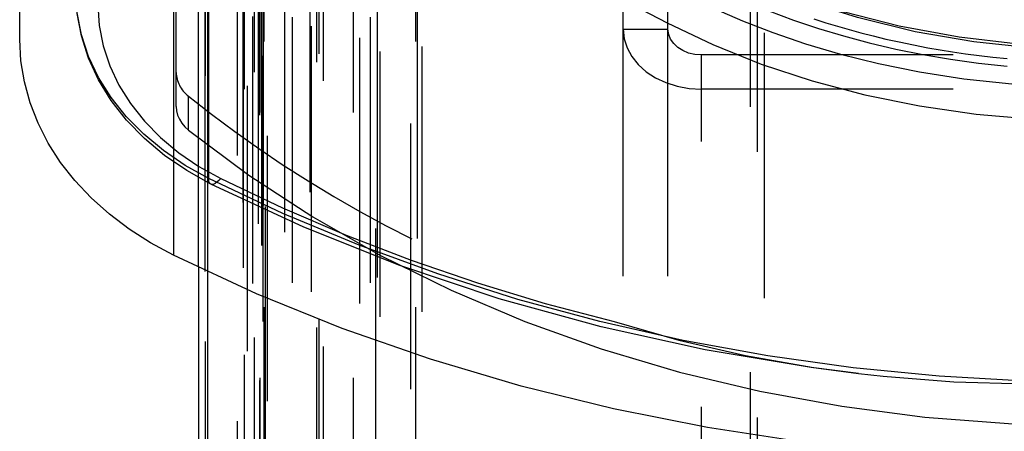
# Model space of a CAD drawing. Header units: inches. Extents: x 0 to 85, y 0 to 55.
# Tile 88 of 115: x 59.176 to 60.91, y 29.925 to 30.65. Entities that reach past the tile are written whole.
import ezdxf

# ---------------------------------------------------------------- set-up
doc = ezdxf.new("R2010")
doc.units = ezdxf.units.IN
doc.header["$LTSCALE"] = 4.675
doc.header["$MEASUREMENT"] = 0
doc.linetypes.add('HIDDEN', pattern=[0.2, 0.1, -0.1])
for name, color, linetype in [('_15875', 7, 'CONTINUOUS'), ('_25203', 7, 'CONTINUOUS'), ('_42433', 7, 'CONTINUOUS'), ('_62843', 7, 'CONTINUOUS'), ('_76191', 7, 'CONTINUOUS'), ('_99949', 7, 'CONTINUOUS')]:
    doc.layers.add(name, color=color, linetype=linetype)

msp = doc.modelspace()

# ---------------------------------------------------------------- linework, layer by layer
at = {"layer": '_15875', "color": 7, "linetype": 'Continuous'}
for p, q in [((59.4463, 34.9357), (59.4463, 30.2352)), ((59.1756, 30.6155), (59.1756, 34.4392))]:
    msp.add_line(p, q, dxfattribs=at)
at = {"layer": '_15875', "color": 8, "linetype": 'HIDDEN'}
for p, q in [((59.4512, 30.4975), (59.4512, 32.81)), ((59.5086, 30.3705), (59.5086, 31.4617)), ((59.4731, 30.4557), (59.4731, 30.5153)), ((59.5124, 30.3604), (59.5123, 30.3605))]:
    msp.add_line(p, q, dxfattribs=at)
for points in [[(59.5086, 30.3705), (59.4671, 30.3935), (59.4288, 30.4196), (59.394, 30.4484), (59.3632, 30.4797), (59.3365, 30.5133), (59.3143, 30.5486), (59.2968, 30.5855), (59.2842, 30.6234), (59.2766, 30.6622), (59.274, 30.7013)], [(59.5124, 30.3606), (59.4699, 30.3843), (59.4308, 30.4111), (59.3953, 30.4409), (59.3639, 30.4733), (59.3368, 30.508), (59.3144, 30.5445), (59.2968, 30.5824), (59.2842, 30.6215), (59.2766, 30.6612), (59.2741, 30.7012)], [(59.3131, 30.676), (59.3155, 30.6397), (59.3225, 30.6041), (59.3341, 30.5691), (59.3503, 30.535), (59.3707, 30.5024), (59.3953, 30.4714), (59.4238, 30.4425), (59.4559, 30.4159), (59.4911, 30.3919), (59.5296, 30.3705)], [(59.4512, 30.4975), (59.4519, 30.4898), (59.4538, 30.4823), (59.4569, 30.475), (59.4612, 30.4681), (59.4666, 30.4617), (59.4731, 30.4557)], [(59.4731, 30.4557), (59.5794, 30.3763), (59.6919, 30.3027), (59.811, 30.235), (59.9356, 30.1736), (60.0654, 30.1187), (60.1997, 30.0706), (60.3379, 30.0296), (60.4794, 29.9957), (60.6236, 29.9693), (60.7697, 29.9502), (60.9169, 29.9388), (61.0654, 29.935)], [(59.5123, 30.3605), (59.5109, 30.3616), (59.5096, 30.3637), (59.5089, 30.3667), (59.5086, 30.3705)], [(60.9473, 30.0134), (60.7949, 30.0222), (60.6434, 30.0371), (60.493, 30.0582), (60.3442, 30.0853), (60.1975, 30.1185), (60.0532, 30.1576), (59.9118, 30.2024), (59.7736, 30.253), (59.6391, 30.309), (59.5086, 30.3705)], [(59.5296, 30.3703), (59.5262, 30.3667), (59.523, 30.3638), (59.52, 30.3617), (59.5173, 30.3604), (59.5148, 30.3599), (59.5127, 30.3603), (59.5124, 30.3604)], [(59.5296, 30.3705), (59.6387, 30.3187), (59.7505, 30.2707), (59.8651, 30.2266), (59.9821, 30.1865), (60.1012, 30.1505), (60.2225, 30.1186)], [(60.653, 30.027), (60.5693, 30.0377), (60.3831, 30.0687), (60.1998, 30.1091), (60.0203, 30.1586), (59.8454, 30.2172), (59.6759, 30.2846), (59.5124, 30.3604)], [(60.2225, 30.1186), (60.3366, 30.0857), (60.4538, 30.0585), (60.5738, 30.0374), (60.653, 30.0269)], [(60.653, 30.0269), (60.6963, 30.0222), (60.8209, 30.0126), (60.9473, 30.0091)]]:
    msp.add_lwpolyline(points, dxfattribs=at)
at = {"layer": '_15875', "color": 7, "linetype": 'Continuous'}
for points in [[(59.4463, 30.2352), (59.406, 30.257), (59.3685, 30.2811), (59.3336, 30.3076), (59.3017, 30.3362), (59.273, 30.3667), (59.2477, 30.3989), (59.226, 30.4327), (59.208, 30.4677), (59.1939, 30.5038), (59.1838, 30.5406), (59.1777, 30.5778), (59.1756, 30.6155)], [(61.0654, 29.8747), (60.8942, 29.8777), (60.7241, 29.8881), (60.5547, 29.9062), (60.387, 29.9317), (60.2215, 29.9646), (60.0588, 30.0047), (59.8994, 30.0521), (59.7438, 30.1064), (59.5929, 30.1674), (59.4463, 30.2352)]]:
    msp.add_lwpolyline(points, dxfattribs=at)
at = {"layer": '_15875', "color": 8, "linetype": 'HIDDEN'}
for centre, major_axis, start_param, end_param in [((59.53, 30.5567), (0.0787, -0.0011), -3.131195, -2.367408), ((61.0654, 31.6745), (2.2046, -0.0299), -2.367408, -1.952676)]:
    msp.add_ellipse(centre, major_axis=major_axis, ratio=0.765986, start_param=start_param, end_param=end_param, dxfattribs=at)
at = {"layer": '_25203', "color": 8, "linetype": 'HIDDEN'}
for p, q in [((59.6874, 20.9967), (59.6874, 33.4919)), ((59.8843, 20.7856), (59.8843, 33.4919)), ((59.8646, 21.5846), (59.8646, 33.468)), ((59.689, 33.4436), (59.689, 21.8544)), ((59.8764, 21.8498), (59.8764, 33.444)), ((59.7636, 22.0719), (59.7636, 33.424)), ((59.7738, 33.4231), (59.7738, 22.0819)), ((60.463, 22.0819), (60.463, 33.4231)), ((60.4748, 22.0023), (60.4748, 33.4303)), ((60.4866, 33.4321), (60.4866, 21.9824)), ((59.8055, 20.8459), (59.8055, 33.2788)), ((59.8021, 33.0874), (59.8021, 20.7739)), ((59.6018, 20.9027), (59.6018, 33.0751)), ((59.6559, 20.8369), (59.6559, 33.0697)), ((59.5861, 20.838), (59.5861, 33.029)), ((59.5865, 20.8357), (59.5865, 33.0314)), ((59.7937, 20.8369), (59.7937, 33.0094)), ((59.6044, 20.7688), (59.6044, 32.9568)), ((59.6057, 32.949), (59.6057, 20.7766)), ((59.7106, 21.1922), (59.7106, 32.9504)), ((59.8104, 20.7766), (59.8104, 32.949)), ((59.8725, 32.949), (59.8725, 20.7766)), ((59.6992, 21.2255), (59.6992, 32.9223)), ((59.7022, 32.9273), (59.7022, 21.2205)), ((59.4906, 30.2147), (59.4906, 32.8797)), ((59.5024, 32.8887), (59.5024, 20.7162)), ((59.577, 20.7162), (59.577, 32.8887)), ((59.5884, 32.8954), (59.5884, 20.7229)), ((59.6087, 19.5685), (59.6087, 32.7945)), ((59.6122, 20.6284), (59.6122, 32.8009)), ((59.5071, 30.2071), (59.5071, 31.6766)), ((59.6418, 31.6782), (59.6418, 19.5057))]:
    msp.add_line(p, q, dxfattribs=at)
at = {"layer": '_25203', "color": 7, "linetype": 'Continuous'}
for p, q in [((59.4906, 30.2147), (59.4906, 20.649)), ((59.5071, 20.6366), (59.5071, 30.2071))]:
    msp.add_line(p, q, dxfattribs=at)
at = {"layer": '_42433', "color": 8, "linetype": 'HIDDEN'}
for points in [[(62.0337, 30.9342), (61.9456, 30.8776), (61.8622, 30.8256), (61.7818, 30.7792), (61.7033, 30.7392), (61.6277, 30.7064), (61.5545, 30.6796), (61.4767, 30.6561), (61.3942, 30.6362), (61.3109, 30.6209), (61.2212, 30.6096), (61.1248, 30.6032), (61.0258, 30.6026), (60.9294, 30.6079), (60.83, 30.6194), (60.7246, 30.6388), (60.6282, 30.6634), (60.5373, 30.6933), (60.4444, 30.7313), (60.3527, 30.7772), (60.2644, 30.8281), (60.1801, 30.8808), (60.0971, 30.9342)], [(60.0971, 30.8856), (60.1566, 30.8474), (60.2124, 30.8122), (60.2645, 30.7805), (60.3138, 30.7521), (60.361, 30.7267), (60.4066, 30.704), (60.4512, 30.6838), (60.495, 30.6657), (60.5386, 30.6495), (60.5823, 30.6348), (60.6266, 30.6215), (60.6718, 30.6094), (60.7184, 30.5984), (60.7661, 30.5888), (60.8149, 30.5805), (60.8645, 30.5736), (60.9147, 30.5682)], [(60.0971, 30.8308), (60.1226, 30.8172), (60.1565, 30.7987), (60.1917, 30.7792), (60.2286, 30.7586), (60.2674, 30.7371), (60.3084, 30.715), (60.3521, 30.6925), (60.3986, 30.6701), (60.4485, 30.6483), (60.5021, 30.6274), (60.5596, 30.6076), (60.6215, 30.5894), (60.6882, 30.5728), (60.7603, 30.5581), (60.8382, 30.5461), (60.923, 30.5371), (60.9872, 30.533)], [(60.0971, 30.7639), (60.1634, 30.7273), (60.2393, 30.6852), (60.3161, 30.6445), (60.3962, 30.6064), (60.4817, 30.5719), (60.5711, 30.5423), (60.664, 30.5177), (60.7602, 30.4982), (60.86, 30.4839), (60.962, 30.4752), (61.0651, 30.4723), (61.1683, 30.4752), (61.2703, 30.4838), (61.3701, 30.4981), (61.4664, 30.5176), (61.5592, 30.5422), (61.6486, 30.5718), (61.7342, 30.6062), (61.8144, 30.6444), (61.8911, 30.685), (61.967, 30.7271), (62.0337, 30.7639)], [(60.5745, 30.6516), (60.5956, 30.6448), (60.6159, 30.6387), (60.6362, 30.6328), (60.6572, 30.6271), (60.6788, 30.6215), (60.7013, 30.6161), (60.7247, 30.6109), (60.7499, 30.6057), (60.7748, 30.6009), (60.7968, 30.5971), (60.8184, 30.5936), (60.8414, 30.5902), (60.8652, 30.5871), (60.8897, 30.5843), (60.9148, 30.5818)]]:
    msp.add_lwpolyline(points, dxfattribs=at)
at = {"layer": '_62843', "color": 8, "linetype": 'HIDDEN'}
msp.add_lwpolyline([(61.0654, 30.5966), (60.9603, 30.6002), (60.8562, 30.611), (60.7528, 30.629), (60.6509, 30.654), (60.5509, 30.6859), (60.4534, 30.7246), (60.359, 30.7699), (60.2675, 30.8217)], dxfattribs=at)
at = {"layer": '_76191', "color": 8, "linetype": 'HIDDEN'}
for p, q in [((59.5071, 22.8531), (59.5071, 32.8745)), ((59.6048, 22.8428), (59.6048, 32.8642)), ((59.4906, 21.8008), (59.4906, 32.8431)), ((59.5693, 21.9133), (59.5693, 32.7996)), ((59.5709, 31.9302), (59.5709, 21.9088)), ((59.596, 21.8755), (59.596, 31.8969)), ((59.5977, 31.8847), (59.5977, 21.8633)), ((59.5987, 31.8894), (59.5987, 21.8679)), ((59.5024, 21.7918), (59.5024, 31.8132)), ((59.5588, 31.8132), (59.5588, 21.7918)), ((59.57, 21.798), (59.57, 31.8194))]:
    msp.add_line(p, q, dxfattribs=at)
at = {"layer": '_99949', "color": 8, "linetype": 'HIDDEN'}
for p, q in [((60.2386, 18.9784), (60.2386, 31.5642)), ((60.3174, 18.9784), (60.3174, 31.5642)), ((60.2386, 30.6333), (60.3174, 30.6333)), ((60.3764, 19.2156), (60.3764, 30.588)), ((61.7544, 30.588), (60.3764, 30.588)), ((61.7544, 30.5277), (60.3764, 30.5277))]:
    msp.add_line(p, q, dxfattribs=at)
for points in [[(60.2386, 30.6333), (60.2404, 30.6165), (60.2454, 30.6005), (60.2537, 30.5853), (60.265, 30.5712), (60.279, 30.5586), (60.2954, 30.5479), (60.3138, 30.5393), (60.3337, 30.5329), (60.3545, 30.5291), (60.3764, 30.5277)], [(60.3764, 30.588), (60.3645, 30.589), (60.3536, 30.5915), (60.3435, 30.5957), (60.3347, 30.6013), (60.3274, 30.6081), (60.3219, 30.6158), (60.3186, 30.6242), (60.3174, 30.6333)]]:
    msp.add_lwpolyline(points, dxfattribs=at)

doc.saveas('drawing.dxf')
